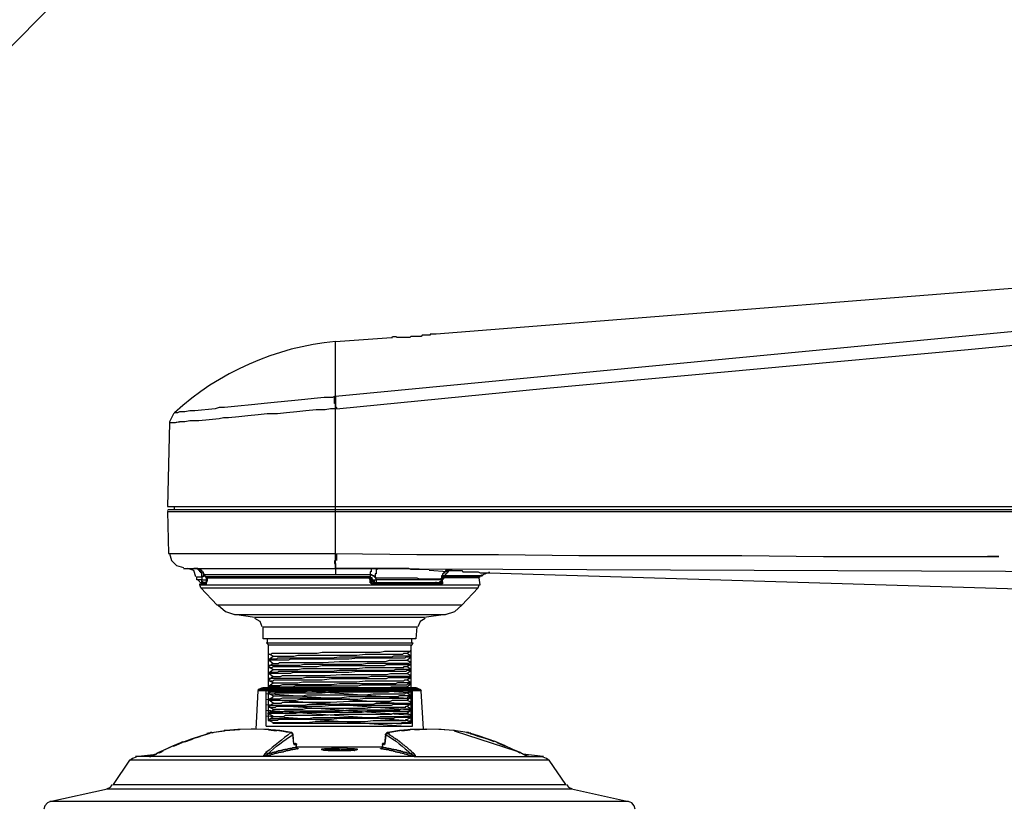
# Model space of a CAD drawing. Header units: inches. Extents: x 19734 to 55198, y -1945 to 10268.
# Tile 23 of 53: x 48805 to 48962, y -294 to -168. Entities that reach past the tile are written whole.
import ezdxf
from ezdxf import colors
from ezdxf.entities.mleader import LeaderData, LeaderLine
from ezdxf.math import Vec2, Vec3

# ---------------------------------------------------------------- set-up
doc = ezdxf.new("R2010")
doc.units = ezdxf.units.IN
doc.header["$MEASUREMENT"] = 0
doc.layers.add('G-ANNO-NOTE', color=7, linetype='Continuous', lineweight=35)
doc.layers.add('G-ANNO-SYMB', color=7, linetype='Continuous', lineweight=30)
doc.styles.add('Arial', font='arial.ttf', dxfattribs={"height": 0.125})

msp = doc.modelspace()

# ---------------------------------------------------------------- linework, layer by layer
at = {"layer": 'G-ANNO-NOTE'}
msp.add_line((50533.10835, 1584.73732), (47858.89296, -1132.85245), dxfattribs=at)
at = {"layer": 'G-ANNO-SYMB'}
for p, q in [((48844.5637, -275.37838), (48867.93188, -277.0764)), ((48867.93188, -274.48909), (48844.62832, -274.48909)), ((48844.62832, -280.5727), (48844.62832, -274.48909)), ((48844.62832, -274.48909), (48867.93188, -276.18241)), ((48856.93133, -274.48909), (48867.93188, -275.28843)), ((48867.93188, -280.5727), (48867.93188, -274.48909)), ((48869.17677, -274.73242), (48869.33899, -274.97576)), ((48844.62832, -276.27706), (48867.93188, -277.97038)), ((48844.62832, -277.17104), (48867.93188, -278.86436)), ((48844.62832, -278.06502), (48867.93188, -279.75835)), ((48844.62832, -278.95901), (48866.83602, -280.5727)), ((48844.62832, -280.5727), (48867.93188, -280.5727)), ((48847.95679, -280.5727), (48864.60341, -280.5727))]:
    msp.add_line(p, q, dxfattribs=at)
for points in [[(48988.20732, -208.95131), (48871.73177, -218.19798), (48870.75843, -218.19798), (48870.75843, -218.3602), (48869.46065, -218.3602), (48869.29843, -218.52242), (48867.67621, -218.52242), (48867.51399, -218.68465), (48865.4051, -218.68465)], [(48989.82954, -215.27798), (48855.67177, -228.09354), (48855.67177, -219.33354), (48864.59399, -218.68465), (48864.75621, -218.68465), (48864.59399, -218.68465)], [(48855.67177, -228.09354), (48855.67177, -229.71576), (48855.83399, -229.87798), (48855.83399, -230.0402), (48889.25177, -226.79576), (48922.83177, -223.71354), (48956.41177, -220.63131), (48989.99177, -217.38687), (48989.5051, -231.01354), (48989.18065, -244.6402)], [(48864.75621, -218.52242), (48865.4051, -218.52242)], [(48828.9051, -246.42465), (48829.06732, -253.07576), (48855.50954, -253.07576), (48855.67177, -253.07576), (48855.67177, -246.42465), (48855.67177, -246.1002), (48855.67177, -230.0402), (48855.67177, -229.22909), (48855.50954, -229.22909), (48855.50954, -228.09354), (48855.1851, -228.25576), (48853.88732, -228.25576), (48852.2651, -228.41798), (48850.8051, -228.5802), (48849.18288, -228.74242), (48847.56065, -228.90465), (48845.93843, -229.06687), (48844.31621, -229.22909), (48842.85621, -229.39131), (48839.61177, -229.71576), (48837.98954, -229.87798), (48837.17843, -229.87798), (48836.52954, -230.0402), (48833.2851, -230.36465), (48832.47399, -230.36465), (48831.66288, -230.52687), (48830.85177, -230.52687), (48830.52732, -230.68909), (48830.04065, -230.68909), (48829.87843, -230.85131), (48829.71621, -231.17576), (48829.55399, -231.5002), (48829.39177, -231.82465), (48829.22954, -232.14909), (48829.22954, -232.31131), (48830.85177, -232.14909), (48830.20288, -232.31131), (48829.22954, -232.31131), (48828.9051, -245.61354), (49021.13843, -245.61354)], [(48855.67177, -228.25576), (48855.50954, -228.25576)], [(48855.67177, -230.0402), (48854.86065, -230.0402), (48854.04954, -230.20242), (48852.58954, -230.20242), (48850.96732, -230.36465), (48849.50732, -230.52687), (48847.8851, -230.68909), (48846.4251, -230.85131), (48844.80288, -230.85131), (48843.34288, -231.01354), (48841.72065, -231.17576), (48840.26065, -231.33798), (48838.63843, -231.5002), (48837.82732, -231.5002), (48837.17843, -231.66242), (48835.55621, -231.82465), (48833.93399, -231.98687), (48832.47399, -231.98687), (48831.66288, -232.14909), (48830.85177, -232.14909)], [(48828.9051, -246.26242), (48829.06732, -246.1002), (49021.46288, -246.1002), (49021.46288, -245.93798)], [(48830.04065, -246.1002), (48830.04065, -245.61354)], [(48828.9051, -246.42465), (49021.30065, -246.42465)], [(48829.22954, -253.07576), (48829.55399, -254.21131), (48830.3651, -255.02242), (48831.50065, -255.34687)], [(48855.50954, -254.21131), (48855.50954, -254.69798), (48855.67177, -254.69798), (48855.67177, -255.50909), (48855.67177, -254.21131), (48855.67177, -253.88687), (48855.67177, -253.07576), (48868.64954, -253.23798), (48881.62732, -253.23798), (48894.44288, -253.4002), (48920.39843, -253.4002), (48933.37621, -253.56242), (48959.33177, -253.56242), (48961.27843, -253.56242), (48959.49399, -253.56242)], [(48855.83399, -253.23798), (48855.83399, -253.88687), (48855.83399, -254.21131)], [(48831.50065, -255.50909), (48855.67177, -255.50909), (48855.67177, -255.34687)], [(48833.44732, -256.80687), (48833.12288, -255.83354), (48832.14954, -255.50909)], [(48862.4851, -255.50909), (48862.32288, -255.50909), (48862.32288, -255.67131), (48862.16065, -255.67131), (48862.16065, -256.3202), (48861.99843, -256.3202), (48861.99843, -256.96909), (48861.99843, -256.80687), (48861.83621, -256.80687), (48861.83621, -256.64465), (48861.51177, -256.64465), (48861.51177, -256.48242), (48861.18732, -256.48242), (48855.67177, -256.48242), (48834.7451, -256.48242), (48834.58288, -256.48242), (48834.58288, -256.80687), (48834.42065, -256.80687), (48834.42065, -256.15798), (48834.25843, -256.15798), (48834.25843, -255.99576), (48834.09621, -255.99576), (48834.09621, -255.83354), (48833.93399, -255.83354), (48833.93399, -255.67131), (48833.77177, -255.67131), (48833.77177, -255.50909), (48833.12288, -255.50909)], [(48833.44732, -255.50909), (48833.93399, -255.50909), (48834.09621, -255.67131), (48834.25843, -255.67131), (48834.25843, -255.83354), (48834.42065, -255.83354), (48834.42065, -255.99576), (48834.58288, -255.99576), (48834.58288, -256.3202), (48834.7451, -256.3202), (48834.7451, -256.48242), (48834.7451, -256.64465), (48834.90732, -256.64465), (48834.90732, -256.80687), (48835.23177, -256.80687), (48835.06954, -256.80687), (48835.06954, -257.29354), (48835.23177, -257.29354), (48835.23177, -257.13131), (48835.23177, -256.96909), (48860.86288, -256.96909), (48861.0251, -256.96909), (48861.0251, -257.13131), (48861.18732, -257.13131), (48861.18732, -257.29354), (48861.34954, -257.29354), (48861.18732, -257.13131), (48861.18732, -256.96909), (48861.0251, -256.96909), (48860.86288, -256.96909), (48860.86288, -256.80687), (48860.86288, -256.96909)], [(48861.51177, -255.50909), (48855.67177, -255.50909), (48989.01843, -255.99576), (48989.5051, -255.99576), (48989.5051, -256.15798), (48989.99177, -256.15798), (48989.99177, -256.3202), (48990.31621, -256.3202), (48990.31621, -256.48242), (48990.47843, -256.48242), (48990.47843, -256.64465), (48990.64065, -256.64465), (48990.64065, -256.80687), (48990.80288, -256.80687), (48990.80288, -256.96909), (48990.9651, -256.96909), (48990.9651, -257.29354), (48991.12732, -257.29354), (48991.12732, -257.7802), (48991.28954, -257.7802), (48991.28954, -258.26687), (48991.28954, -258.10465)], [(48855.67177, -255.50909), (48855.67177, -256.48242)], [(48870.59621, -255.67131), (48867.67621, -255.67131), (48867.35177, -255.50909), (48862.4851, -255.50909), (48862.32288, -255.50909), (48861.51177, -255.50909), (48861.34954, -255.50909), (48861.34954, -255.99576), (48861.18732, -255.99576), (48861.18732, -256.48242), (48861.18732, -256.80687), (48861.0251, -256.80687), (48861.0251, -256.96909), (48861.18732, -256.96909), (48861.18732, -257.13131), (48861.18732, -256.96909)], [(48834.25843, -258.10465), (48834.25843, -257.94242), (48835.06954, -257.94242), (48834.90732, -257.94242), (48834.90732, -258.10465), (48834.09621, -258.10465), (48878.70732, -258.10465), (48878.5451, -256.96909), (48873.02954, -256.96909), (48872.86732, -256.96909), (48872.86732, -256.80687), (48873.02954, -256.80687), (48873.02954, -256.64465), (48873.19177, -256.64465), (48873.19177, -256.3202), (48873.35399, -256.3202), (48873.35399, -256.15798), (48873.51621, -256.15798), (48873.51621, -255.99576), (48873.67843, -255.99576), (48873.67843, -255.83354), (48874.1651, -255.83354), (48875.78732, -255.83354), (48875.94954, -255.99576), (48878.38288, -255.99576), (48878.70732, -256.15798), (48880.16732, -256.15798)], [(48834.42065, -256.80687), (48834.42065, -256.64465)], [(48834.7451, -256.48242), (48834.7451, -256.3202)], [(48874.1651, -255.67131), (48874.1651, -255.83354), (48873.51621, -255.83354), (48873.19177, -255.83354), (48873.19177, -255.99576), (48873.02954, -255.99576), (48873.02954, -256.15798), (48872.86732, -256.15798), (48872.86732, -256.3202), (48872.7051, -256.3202), (48872.7051, -256.64465), (48872.54288, -256.64465), (48872.54288, -256.96909), (48872.54288, -257.29354), (48862.16065, -257.29354), (48862.16065, -257.45576), (48862.16065, -257.7802), (48861.99843, -257.7802), (48861.67399, -257.7802), (48861.67399, -257.45576), (48861.51177, -257.45576), (48861.51177, -257.29354), (48861.51177, -257.13131), (48861.34954, -257.13131), (48861.34954, -256.96909), (48861.18732, -256.96909), (48861.0251, -256.80687), (48835.23177, -256.80687)], [(48861.34954, -256.96909), (48861.34954, -257.13131), (48861.51177, -257.13131), (48861.51177, -257.29354), (48861.51177, -257.61798), (48861.51177, -257.29354), (48861.51177, -256.96909), (48861.18732, -256.96909), (48861.18732, -256.80687)], [(48861.34954, -257.13131), (48861.34954, -257.29354), (48861.51177, -257.29354), (48861.51177, -257.13131), (48861.51177, -257.29354), (48862.16065, -257.29354), (48862.16065, -256.96909), (48861.99843, -256.96909), (48868.64954, -256.96909), (48868.97399, -257.13131), (48872.54288, -257.13131), (48872.38065, -257.13131)], [(48872.21843, -257.94242), (48872.38065, -257.94242), (48872.38065, -258.10465), (48861.83621, -258.10465), (48861.83621, -257.94242), (48861.67399, -257.94242), (48861.67399, -257.7802), (48861.83621, -257.7802), (48861.83621, -257.94242), (48872.21843, -257.94242), (48872.54288, -257.94242), (48872.54288, -257.61798), (48872.7051, -257.61798), (48872.7051, -257.29354), (48872.7051, -256.96909), (48872.86732, -256.96909), (48872.86732, -256.80687), (48878.70732, -256.80687)], [(48873.51621, -255.99576), (48870.59621, -255.83354)], [(48879.03177, -256.64465), (48879.03177, -256.48242), (48878.70732, -256.64465), (48877.89621, -256.64465), (48873.19177, -256.64465), (48872.86732, -256.64465), (48872.86732, -256.80687), (48872.7051, -256.80687), (48872.7051, -257.13131), (48872.54288, -257.13131)], [(48873.02954, -256.96909), (48872.86732, -256.96909), (48872.86732, -257.13131), (48872.7051, -257.29354)], [(48878.22065, -256.64465), (48879.03177, -256.64465), (48879.19399, -256.48242), (48879.35621, -256.3202), (48879.51843, -256.3202), (48879.84288, -256.15798), (48880.16732, -256.15798), (48987.23399, -259.40242)], [(48878.38288, -256.96909), (48878.38288, -256.80687)], [(48833.77177, -257.29354), (48834.09621, -257.61798)], [(48835.06954, -257.45576), (48835.06954, -257.61798), (48835.23177, -257.61798), (48835.23177, -257.29354), (48835.23177, -257.45576), (48835.06954, -257.61798), (48835.06954, -257.94242), (48835.06954, -257.7802), (48834.09621, -257.7802)], [(48834.25843, -258.59131), (48878.38288, -258.59131), (48875.78732, -261.34909), (48836.85399, -261.34909), (48834.25843, -258.59131), (48834.09621, -258.10465), (48834.09621, -257.94242)], [(48834.90732, -257.7802), (48834.58288, -257.7802), (48834.58288, -257.61798), (48834.42065, -257.61798), (48834.42065, -257.29354), (48835.06954, -257.29354), (48835.06954, -257.7802), (48834.90732, -257.7802), (48834.90732, -257.61798)], [(48835.06954, -257.61798), (48835.06954, -258.10465), (48834.90732, -258.10465)], [(48861.34954, -257.45576), (48861.34954, -257.61798), (48861.18732, -257.61798), (48861.18732, -257.29354)], [(48861.83621, -258.10465), (48861.51177, -258.10465), (48861.51177, -257.94242), (48861.34954, -257.94242), (48861.34954, -257.7802), (48861.18732, -257.7802), (48861.18732, -257.61798)], [(48861.34954, -257.29354), (48861.34954, -257.61798), (48861.34954, -257.7802), (48861.51177, -257.7802), (48861.51177, -257.94242), (48861.67399, -257.94242), (48861.51177, -257.94242), (48861.51177, -257.7802), (48871.73177, -257.7802), (48871.73177, -257.94242), (48871.89399, -257.94242), (48871.89399, -257.7802), (48872.05621, -257.7802)], [(48861.34954, -257.7802), (48861.51177, -257.7802)], [(48861.67399, -257.45576), (48861.83621, -257.45576), (48861.83621, -257.61798)], [(48861.67399, -257.61798), (48861.67399, -257.7802), (48861.83621, -257.7802)], [(48872.21843, -257.61798), (48872.54288, -257.45576), (48872.54288, -257.29354), (48872.54288, -257.61798), (48872.38065, -257.61798), (48872.38065, -257.7802), (48872.21843, -257.7802), (48861.99843, -257.7802)], [(48871.73177, -257.7802), (48871.73177, -257.61798)], [(48872.7051, -257.61798), (48872.7051, -257.94242), (48872.54288, -257.94242), (48872.54288, -258.10465), (48872.38065, -258.10465)], [(48872.54288, -257.45576), (48872.54288, -257.29354), (48872.7051, -257.29354), (48872.7051, -257.13131)], [(48878.38288, -258.59131), (48878.5451, -258.10465)], [(48837.01621, -261.34909), (48838.15177, -262.32242), (48839.61177, -262.80909)], [(48873.19177, -262.80909), (48874.65177, -262.32242), (48875.78732, -261.34909)], [(48843.99177, -264.75576), (48843.66732, -263.94465), (48842.85621, -263.45798)], [(48869.94732, -263.45798), (48869.13621, -263.94465), (48868.81177, -264.75576)], [(48844.64065, -267.35131), (48868.00065, -267.35131), (48867.83843, -267.67576)], [(48844.80288, -266.70242), (48844.80288, -267.35131), (48844.9651, -267.67576)], [(48867.67621, -267.83798), (48867.83843, -267.67576), (48844.9651, -267.67576), (48844.9651, -267.83798)], [(48844.9651, -267.83798), (48844.9651, -279.6802)], [(48867.67621, -267.83798), (48867.67621, -280.16687)], [(48867.83843, -267.35131), (48867.83843, -266.70242)], [(48844.9651, -269.94687), (48845.12732, -269.94687), (48845.77621, -269.4602), (48845.12732, -269.13576), (48844.9651, -269.13576), (48845.45177, -269.13576), (48845.61399, -268.97354), (48852.75177, -268.97354), (48853.56288, -268.81131), (48856.32065, -268.81131), (48862.80954, -268.81131), (48863.45843, -268.64909), (48867.67621, -268.64909)], [(48867.67621, -269.62242), (48866.8651, -269.62242), (48866.70288, -269.78465), (48859.24065, -269.78465), (48857.78065, -269.94687), (48856.32065, -269.94687), (48848.53399, -269.94687), (48848.20954, -270.10909), (48844.9651, -270.10909), (48845.12732, -270.10909), (48845.77621, -270.59576), (48845.12732, -271.08242), (48844.9651, -271.08242)], [(48867.67621, -270.27131), (48867.67621, -270.43354), (48867.02732, -270.10909), (48867.67621, -269.62242), (48867.67621, -269.4602), (48864.91843, -269.4602), (48864.59399, -269.62242), (48856.32065, -269.62242), (48855.02288, -269.78465), (48846.4251, -269.78465), (48846.26288, -269.94687), (48845.12732, -269.94687)], [(48845.77621, -269.4602), (48849.02065, -269.4602), (48849.66954, -269.29798), (48859.07843, -269.29798), (48860.37621, -269.13576), (48866.37843, -269.13576), (48866.54065, -268.97354), (48867.02732, -268.97354)], [(48867.67621, -269.29798), (48867.67621, -269.4602), (48867.02732, -268.97354), (48867.67621, -268.64909), (48867.67621, -268.48687)], [(48844.9651, -272.05576), (48845.12732, -272.05576), (48845.77621, -271.56909), (48845.12732, -271.24465), (48844.9651, -271.24465), (48845.61399, -271.24465), (48845.77621, -271.08242), (48852.75177, -271.08242), (48853.56288, -270.9202), (48856.32065, -270.9202), (48863.45843, -270.9202), (48863.78288, -270.75798), (48867.67621, -270.75798)], [(48867.67621, -270.43354), (48867.51399, -270.43354), (48867.35177, -270.59576), (48860.70065, -270.59576), (48859.88954, -270.75798), (48856.32065, -270.75798), (48850.64288, -270.75798), (48849.99399, -270.9202), (48845.12732, -270.9202), (48845.12732, -271.08242)], [(48845.77621, -270.59576), (48846.58732, -270.59576), (48846.74954, -270.43354), (48853.7251, -270.43354), (48856.32065, -270.27131), (48863.62065, -270.27131), (48864.26954, -270.10909), (48867.02732, -270.10909)], [(48845.77621, -271.56909), (48849.66954, -271.56909), (48850.48065, -271.40687), (48859.07843, -271.40687), (48860.37621, -271.24465), (48866.54065, -271.24465), (48866.54065, -271.08242), (48867.02732, -271.08242)], [(48867.67621, -271.40687), (48867.67621, -271.56909), (48867.02732, -271.08242), (48867.67621, -270.75798), (48867.67621, -270.59576)], [(48867.67621, -271.73131), (48867.02732, -271.73131), (48866.8651, -271.89354), (48859.24065, -271.89354), (48857.78065, -272.05576), (48856.32065, -272.05576), (48848.85843, -272.05576), (48848.53399, -272.21798), (48845.45177, -272.21798), (48844.9651, -272.21798), (48845.12732, -272.21798), (48845.77621, -272.70465), (48845.12732, -273.19131), (48844.9651, -273.19131)], [(48867.67621, -272.3802), (48867.67621, -272.54242), (48867.02732, -272.21798), (48867.67621, -271.73131), (48867.67621, -271.56909), (48865.24288, -271.56909), (48864.91843, -271.73131), (48856.32065, -271.73131), (48855.02288, -271.89354), (48846.58732, -271.89354), (48846.4251, -272.05576), (48845.12732, -272.05576)], [(48867.67621, -272.54242), (48867.51399, -272.54242), (48867.51399, -272.70465), (48861.34954, -272.70465), (48860.70065, -272.86687), (48856.32065, -272.86687), (48850.96732, -272.86687), (48850.31843, -273.02909), (48845.45177, -273.02909), (48845.12732, -273.02909), (48845.12732, -273.19131)], [(48845.77621, -272.70465), (48846.26288, -272.70465), (48846.91177, -272.70465), (48847.23621, -272.54242), (48854.04954, -272.54242), (48856.6451, -272.3802), (48863.78288, -272.3802), (48864.43177, -272.21798), (48867.02732, -272.21798)], [(48867.67621, -273.51576), (48867.67621, -273.67798), (48867.02732, -273.19131), (48867.67621, -272.86687), (48867.67621, -272.70465)], [(48844.9651, -274.16465), (48845.12732, -274.16465), (48845.77621, -273.67798), (48845.12732, -273.35354), (48844.9651, -273.35354), (48845.77621, -273.35354), (48845.93843, -273.19131), (48853.56288, -273.19131), (48855.02288, -273.02909), (48856.32065, -273.02909), (48863.78288, -273.02909), (48864.10732, -272.86687), (48867.67621, -272.86687)], [(48844.9651, -275.3002), (48845.12732, -275.3002), (48845.77621, -274.81354), (48845.12732, -274.32687), (48844.9651, -274.32687), (48848.85843, -274.32687), (48849.3451, -274.16465), (48856.32065, -274.16465), (48859.24065, -274.16465), (48859.88954, -274.00242), (48867.02732, -274.00242), (48867.18954, -273.8402), (48867.67621, -273.8402)], [(48867.67621, -274.48909), (48867.67621, -274.65131), (48867.02732, -274.32687), (48867.67621, -273.8402), (48867.67621, -273.67798), (48865.56732, -273.67798), (48865.24288, -273.8402), (48856.32065, -273.8402), (48855.02288, -274.00242), (48847.23621, -274.00242), (48846.74954, -274.16465), (48845.12732, -274.16465)], [(48845.77621, -273.67798), (48849.66954, -273.67798), (48850.48065, -273.51576), (48859.07843, -273.51576), (48860.37621, -273.35354), (48866.54065, -273.35354), (48866.70288, -273.19131), (48867.02732, -273.19131)], [(48845.77621, -274.81354), (48846.74954, -274.81354), (48847.07399, -274.65131), (48853.7251, -274.65131), (48856.32065, -274.48909), (48864.26954, -274.48909), (48864.59399, -274.32687), (48867.02732, -274.32687)], [(48869.66343, -281.05909), (48869.33899, -274.97576), (48843.30232, -274.97576), (48842.97788, -281.05909)], [(48843.38343, -274.73242), (48843.30232, -274.97576)], [(48868.52788, -274.48909), (48844.11343, -274.48909)], [(48844.9651, -276.27354), (48845.12732, -276.27354), (48845.77621, -275.94909), (48845.77621, -275.78687), (48845.12732, -275.46242), (48844.9651, -275.46242), (48845.93843, -275.46242), (48846.10065, -275.3002), (48853.56288, -275.3002), (48855.02288, -275.13798), (48856.32065, -275.13798), (48864.10732, -275.13798), (48864.59399, -274.97576), (48867.67621, -274.97576)], [(48845.12732, -275.3002), (48845.12732, -275.13798), (48850.64288, -275.13798), (48851.45399, -274.97576), (48856.32065, -274.97576), (48861.34954, -274.97576), (48861.99843, -274.81354), (48867.51399, -274.81354), (48867.67621, -274.65131)], [(48867.67621, -276.59798), (48867.67621, -276.7602), (48867.02732, -276.43576), (48867.67621, -275.94909), (48867.67621, -275.78687), (48865.89177, -275.78687), (48865.56732, -275.94909), (48857.78065, -275.94909), (48856.32065, -276.11131), (48847.23621, -276.11131), (48846.74954, -276.27354), (48845.12732, -276.27354)], [(48845.77621, -275.94909), (48845.77621, -275.78687), (48850.48065, -275.78687), (48851.12954, -275.62465), (48860.37621, -275.62465), (48861.67399, -275.46242), (48866.70288, -275.46242), (48866.8651, -275.3002), (48867.02732, -275.3002)], [(48867.67621, -275.62465), (48867.67621, -275.78687), (48867.02732, -275.3002), (48867.67621, -274.97576), (48867.67621, -274.81354)], [(48844.9651, -277.40909), (48845.12732, -277.40909), (48845.77621, -276.92242), (48845.12732, -276.43576), (48844.9651, -276.43576), (48849.3451, -276.43576), (48849.99399, -276.27354), (48856.32065, -276.27354)], [(48844.9651, -278.38242), (48845.12732, -278.38242), (48845.77621, -278.05798), (48845.77621, -277.89576), (48845.12732, -277.57131), (48844.9651, -277.57131), (48846.10065, -277.57131), (48846.26288, -277.40909), (48853.56288, -277.40909), (48855.02288, -277.24687), (48856.32065, -277.24687), (48864.59399, -277.24687), (48864.91843, -277.08465), (48867.67621, -277.08465)], [(48845.12732, -277.40909), (48845.12732, -277.24687), (48850.64288, -277.24687), (48851.45399, -277.08465), (48856.32065, -277.08465)], [(48845.77621, -276.92242), (48847.07399, -276.92242), (48847.23621, -276.7602), (48854.86065, -276.7602), (48857.94288, -276.59798), (48864.43177, -276.59798), (48864.75621, -276.43576), (48867.02732, -276.43576)], [(48845.77621, -278.05798), (48845.77621, -277.89576), (48850.48065, -277.89576), (48851.12954, -277.73354), (48860.37621, -277.73354), (48861.67399, -277.57131), (48866.8651, -277.57131), (48866.8651, -277.40909), (48867.02732, -277.40909)], [(48857.45621, -276.27354), (48857.94288, -276.27354), (48856.32065, -276.27354), (48857.13177, -276.27354)], [(48857.45621, -277.08465), (48857.94288, -277.08465), (48856.32065, -277.08465), (48857.13177, -277.08465)], [(48857.94288, -276.27354), (48859.24065, -276.27354), (48860.37621, -276.11131), (48867.18954, -276.11131), (48867.18954, -275.94909), (48867.67621, -275.94909)], [(48857.94288, -277.08465), (48861.67399, -277.08465), (48862.16065, -276.92242), (48867.67621, -276.92242), (48867.67621, -276.7602)], [(48867.67621, -277.73354), (48867.67621, -277.89576), (48867.02732, -277.40909), (48867.67621, -277.08465), (48867.67621, -276.92242)], [(48844.9651, -279.51798), (48845.12732, -279.51798), (48845.77621, -279.03131), (48845.12732, -278.70687), (48844.9651, -278.70687), (48844.9651, -278.54465), (48849.3451, -278.54465), (48849.99399, -278.38242), (48856.32065, -278.38242), (48859.88954, -278.38242), (48860.70065, -278.2202), (48867.35177, -278.2202), (48867.51399, -278.05798), (48867.67621, -278.05798)], [(48867.67621, -278.70687), (48867.67621, -278.86909), (48867.02732, -278.54465), (48867.67621, -278.05798), (48867.67621, -277.89576), (48866.05399, -277.89576), (48865.89177, -278.05798), (48857.78065, -278.05798), (48856.32065, -278.2202), (48847.56065, -278.2202), (48847.23621, -278.38242), (48845.12732, -278.38242)], [(48845.12732, -279.51798), (48845.28954, -279.51798), (48845.28954, -279.35576), (48851.45399, -279.35576), (48852.10288, -279.19354), (48856.32065, -279.19354), (48861.99843, -279.19354), (48862.80954, -279.03131), (48867.67621, -279.03131), (48867.67621, -278.86909)], [(48845.77621, -279.03131), (48847.39843, -279.03131), (48847.72288, -278.86909), (48853.7251, -278.86909), (48856.32065, -278.70687), (48864.59399, -278.70687), (48864.91843, -278.54465), (48867.02732, -278.54465)], [(48867.67621, -279.84242), (48867.67621, -280.00465), (48867.02732, -279.6802), (48867.02732, -279.51798), (48867.67621, -279.19354), (48867.67621, -279.03131)], [(48867.67621, -279.19354), (48865.24288, -279.19354), (48864.91843, -279.35576), (48856.32065, -279.35576), (48855.02288, -279.51798), (48846.58732, -279.51798), (48846.4251, -279.6802), (48844.9651, -279.6802), (48845.12732, -279.6802), (48845.77621, -280.00465), (48845.77621, -280.16687), (48845.77621, -280.00465), (48851.12954, -280.00465), (48852.42732, -279.84242), (48860.37621, -279.84242), (48861.67399, -279.6802), (48866.8651, -279.6802), (48866.8651, -279.51798), (48867.02732, -279.51798)], [(48867.67621, -280.16687), (48845.77621, -280.16687), (48845.77621, -280.00465)], [(48865.4051, -280.16687), (48866.21621, -280.16687), (48866.21621, -280.00465), (48867.67621, -280.00465)], [(48831.37899, -283.16798), (48832.75788, -282.6002), (48834.21788, -282.11354), (48835.43454, -281.78909), (48835.43454, -281.8702), (48835.43454, -281.78909), (48835.43454, -281.70798), (48835.67788, -281.70798), (48835.75899, -281.62687), (48835.92121, -281.62687), (48835.92121, -281.70798), (48835.92121, -281.62687), (48835.75899, -281.62687), (48835.75899, -281.70798), (48835.43454, -281.70798), (48835.43454, -281.78909), (48835.19121, -281.78909)], [(48834.3801, -282.11354), (48833.97454, -282.27576)], [(48835.27232, -281.8702), (48834.46121, -282.11354)], [(48836.00232, -281.62687), (48835.92121, -281.62687), (48838.11121, -281.30242), (48840.38232, -281.1402)], [(48838.0301, -281.38354), (48836.32677, -281.62687), (48836.00232, -281.70798)], [(48840.46343, -281.1402), (48840.13899, -281.1402), (48838.19232, -281.30242), (48837.94899, -281.30242)], [(48849.22343, -283.49242), (48849.14232, -283.49242), (48849.14232, -283.41131), (48848.9801, -283.41131), (48849.06121, -283.41131), (48848.89899, -281.8702), (48848.89899, -281.78909), (48848.81788, -281.70798), (48848.73677, -281.62687), (48848.65565, -281.62687), (48848.65565, -281.70798), (48848.65565, -281.62687), (48846.7901, -281.30242), (48844.68121, -281.1402), (48842.57232, -281.05909), (48840.30121, -281.1402)], [(48842.32899, -281.05909), (48840.54454, -281.1402)], [(48842.81565, -281.05909), (48842.24788, -281.05909)], [(48844.27565, -281.1402), (48842.73454, -281.05909)], [(48845.08677, -281.1402), (48844.35677, -281.1402)], [(48846.30343, -281.38354), (48845.00565, -281.22131)], [(48848.65565, -281.62687), (48848.57454, -281.62687), (48847.84454, -281.54576), (48847.35788, -281.46465), (48846.30343, -281.30242)], [(48848.89899, -281.8702), (48848.89899, -281.95131), (48848.9801, -283.41131), (48849.06121, -283.41131), (48849.06121, -283.49242), (48849.22343, -283.49242), (48849.22343, -283.57354)], [(48863.66121, -281.95131), (48863.66121, -281.8702), (48863.49899, -283.41131), (48863.49899, -283.49242)], [(48876.63899, -281.62687), (48874.5301, -281.30242), (48872.25899, -281.1402), (48870.06899, -281.05909), (48867.87899, -281.1402), (48865.85121, -281.30242), (48863.98565, -281.62687), (48863.90454, -281.62687), (48863.82343, -281.70798), (48863.74232, -281.70798), (48863.74232, -281.78909), (48863.66121, -281.8702), (48863.66121, -281.95131), (48863.74232, -281.95131), (48863.74232, -281.8702), (48863.82343, -281.8702), (48863.82343, -281.78909), (48863.98565, -281.78909)], [(48863.98565, -281.62687), (48864.06677, -281.62687), (48863.98565, -281.62687), (48863.98565, -281.70798), (48863.90454, -281.70798), (48863.98565, -281.70798), (48863.98565, -281.78909), (48864.06677, -281.78909), (48864.14788, -281.8702), (48864.22899, -281.8702), (48864.22899, -281.95131), (48864.3101, -281.95131), (48864.39121, -282.03242), (48864.47232, -282.03242), (48864.55343, -282.11354), (48864.63454, -282.19465), (48864.71565, -282.19465), (48864.79677, -282.27576), (48864.87788, -282.27576), (48864.87788, -282.35687), (48864.95899, -282.43798), (48865.0401, -282.43798), (48865.12121, -282.51909), (48865.20232, -282.51909), (48865.20232, -282.6002), (48865.28343, -282.6002), (48865.36454, -282.68131), (48865.44565, -282.68131), (48865.52677, -282.76242), (48865.52677, -282.84354), (48865.60788, -282.84354), (48865.68899, -282.92465), (48865.7701, -282.92465), (48865.85121, -283.00576), (48865.85121, -283.08687), (48865.93232, -283.08687), (48866.01343, -283.16798), (48866.09454, -283.16798), (48866.09454, -283.24909), (48866.17565, -283.24909), (48866.25677, -283.3302), (48866.33788, -283.41131), (48866.41899, -283.49242), (48866.5001, -283.57354), (48866.58121, -283.57354), (48866.66232, -283.65465), (48866.74343, -283.73576), (48866.82454, -283.81687), (48866.90565, -283.81687), (48866.90565, -283.89798), (48866.98677, -283.89798), (48867.06788, -283.97909), (48867.06788, -284.0602), (48867.14899, -284.0602), (48867.2301, -284.14131), (48867.31121, -284.22242), (48867.39232, -284.30354), (48867.47343, -284.38465), (48867.55454, -284.38465), (48867.55454, -284.46576), (48867.63565, -284.46576), (48867.71677, -284.54687), (48867.79788, -284.62798), (48867.87899, -284.70909), (48867.9601, -284.7902), (48868.04121, -284.7902), (48868.04121, -284.87131), (48868.12232, -284.87131), (48868.12232, -284.95242), (48868.20343, -284.95242), (48868.20343, -285.11465), (48868.28454, -285.11465), (48868.28454, -285.19576), (48868.36565, -285.19576), (48868.36565, -285.43909), (48886.45343, -285.43909), (48886.37232, -285.43909), (48886.29121, -285.35798), (48886.12899, -285.35798), (48886.04788, -285.27687), (48885.96677, -285.19576), (48885.80454, -285.19576), (48885.72343, -285.11465), (48885.56121, -285.03354), (48885.31788, -284.95242), (48885.07454, -284.7902), (48883.93899, -284.30354), (48882.5601, -283.65465)], [(48864.3101, -281.70798), (48864.06677, -281.70798)], [(48866.25677, -281.30242), (48865.28343, -281.46465), (48864.71565, -281.54576), (48864.3101, -281.62687)], [(48867.55454, -281.22131), (48866.25677, -281.38354)], [(48868.28454, -281.1402), (48867.55454, -281.1402)], [(48870.23121, -281.1402), (48869.82565, -281.1402), (48868.28454, -281.22131)], [(48872.09677, -281.1402), (48870.23121, -281.05909)], [(48872.50232, -281.1402), (48872.17788, -281.1402)], [(48874.61121, -281.30242), (48874.44899, -281.30242), (48872.42121, -281.1402)], [(48884.58788, -284.62798), (48874.61121, -281.38354)], [(48876.55788, -281.62687), (48876.7201, -281.62687), (48876.55788, -281.62687)], [(48877.04454, -281.70798), (48877.20677, -281.70798), (48877.20677, -281.78909), (48877.20677, -281.8702), (48877.20677, -281.78909), (48877.20677, -281.70798), (48876.96343, -281.70798), (48876.80121, -281.62687), (48876.63899, -281.62687), (48876.7201, -281.62687), (48876.80121, -281.62687), (48876.96343, -281.70798)], [(48882.64121, -283.65465), (48882.5601, -283.65465), (48881.18121, -283.08687), (48879.80232, -282.6002), (48878.42343, -282.11354), (48877.20677, -281.78909)], [(48878.50454, -282.27576), (48878.26121, -282.19465), (48877.36899, -281.8702), (48877.20677, -281.8702)], [(48831.37899, -283.08687), (48830.0001, -283.65465), (48828.62121, -284.30354), (48827.48565, -284.7902)], [(48829.83788, -283.73576), (48828.21565, -284.46576)], [(48831.21677, -283.24909), (48830.24343, -283.65465), (48829.83788, -283.81687)], [(48831.54121, -283.08687), (48831.21677, -283.16798)], [(48833.00121, -282.6002), (48832.67677, -282.76242), (48831.62232, -283.16798)], [(48834.05565, -282.27576), (48832.9201, -282.6002)], [(48849.06121, -283.3302), (48849.22343, -283.3302), (48849.22343, -283.41131), (48849.30454, -283.41131), (48849.14232, -283.41131), (48849.14232, -283.49242)], [(48849.14232, -283.41131), (48849.06121, -283.41131), (48849.06121, -283.49242)], [(48849.38565, -283.41131), (48849.30454, -283.41131), (48849.38565, -283.41131), (48849.38565, -283.3302), (48849.30454, -283.3302)], [(48849.38565, -283.49242), (48849.30454, -283.49242)], [(48849.46677, -283.41131), (48849.38565, -283.41131), (48849.38565, -283.97909), (48849.46677, -283.97909), (48849.46677, -284.14131), (48849.54788, -284.14131), (48849.54788, -284.22242), (48849.62899, -284.22242)], [(48849.62899, -284.14131), (48849.54788, -284.14131), (48849.54788, -284.0602), (48849.46677, -283.97909), (48849.46677, -283.41131), (48849.46677, -283.49242)], [(48863.17454, -283.41131), (48863.09343, -283.97909), (48863.09343, -284.0602), (48863.01232, -284.14131), (48863.09343, -284.14131), (48863.09343, -284.22242)], [(48863.49899, -283.3302), (48863.41788, -283.3302), (48863.33677, -283.3302), (48863.17454, -283.3302), (48863.17454, -283.41131), (48863.17454, -283.49242), (48863.17454, -283.41131), (48863.25565, -283.41131), (48863.33677, -283.41131), (48863.25565, -283.41131), (48863.25565, -283.3302), (48863.41788, -283.3302), (48863.41788, -283.41131), (48863.49899, -283.41131), (48863.49899, -283.49242), (48863.49899, -283.41131), (48863.49899, -283.49242), (48863.33677, -283.49242)], [(48863.49899, -283.41131), (48863.41788, -283.41131), (48863.41788, -283.49242), (48863.25565, -283.49242)], [(48863.66121, -283.41131), (48863.5801, -283.41131), (48863.49899, -283.41131), (48863.5801, -283.41131)], [(48879.72121, -282.6002), (48878.58565, -282.27576)], [(48879.96454, -282.68131), (48879.6401, -282.6002)], [(48880.93788, -283.08687), (48879.88343, -282.68131)], [(48881.34343, -283.16798), (48880.93788, -283.00576)], [(48882.80343, -283.81687), (48882.39788, -283.65465), (48881.42454, -283.24909)], [(48867.9601, -284.7902), (48867.9601, -284.87131), (48867.79788, -284.87131), (48867.79788, -285.03354), (48867.71677, -285.03354), (48867.79788, -285.03354), (48867.87899, -285.11465), (48867.9601, -285.11465), (48867.9601, -285.19576), (48868.12232, -285.19576), (48868.12232, -285.27687), (48868.20343, -285.27687), (48868.20343, -285.35798), (48868.28454, -285.35798), (48868.28454, -285.43909), (48868.20343, -285.43909), (48868.36565, -285.43909), (48844.27565, -285.43909), (48823.83565, -285.43909), (48827.16121, -285.03354)], [(48827.24232, -284.95242), (48827.56677, -284.7902), (48827.48565, -284.7902), (48827.16121, -284.95242), (48826.99899, -285.11465), (48826.83676, -285.11465), (48826.75565, -285.19576), (48826.67454, -285.19576), (48826.59343, -285.27687), (48826.51232, -285.27687), (48826.43121, -285.35798), (48826.26899, -285.35798), (48826.26899, -285.43909), (48826.18788, -285.43909), (48826.18788, -285.5202), (48826.18788, -285.43909)], [(48826.18788, -285.5202), (48826.18788, -285.43909), (48826.26899, -285.43909), (48826.26899, -285.35798), (48826.43121, -285.35798), (48826.51232, -285.27687), (48826.67454, -285.27687), (48826.67454, -285.19576), (48826.83676, -285.19576), (48826.83676, -285.11465), (48826.99899, -285.11465), (48826.99899, -285.03354), (48827.16121, -285.03354), (48827.16121, -284.95242)], [(48828.21565, -284.54687), (48827.97232, -284.70909), (48827.56677, -284.87131)], [(48849.46677, -283.97909), (48849.30454, -283.97909), (48849.22343, -284.0602), (48848.81788, -284.0602), (48848.73677, -284.14131), (48848.41232, -284.14131), (48848.33121, -284.22242), (48848.08788, -284.22242), (48848.00677, -284.30354), (48847.60121, -284.30354), (48847.5201, -284.38465), (48847.27677, -284.38465), (48847.19565, -284.46576), (48846.95232, -284.46576), (48846.87121, -284.54687), (48846.54677, -284.54687), (48846.46565, -284.62798), (48846.30343, -284.62798), (48846.22232, -284.70909), (48845.89788, -284.70909), (48845.81677, -284.7902), (48845.65454, -284.7902), (48845.57343, -284.87131), (48845.3301, -284.87131), (48845.24899, -284.95242), (48845.00565, -284.95242), (48844.84343, -285.03354), (48844.76232, -285.03354), (48844.76232, -285.11465), (48844.68121, -285.11465), (48844.68121, -285.19576), (48844.51899, -285.19576), (48844.51899, -285.27687), (48844.43788, -285.27687), (48844.43788, -285.35798), (48844.35677, -285.35798), (48844.35677, -285.43909)], [(48849.46677, -283.89798), (48863.09343, -283.89798)], [(48858.95677, -284.38465), (48859.03788, -284.38465), (48858.87565, -284.38465), (48858.79454, -284.46576), (48858.06454, -284.46576), (48857.98343, -284.54687), (48856.44232, -284.54687), (48854.65788, -284.54687), (48854.49565, -284.46576), (48853.84677, -284.46576), (48853.76565, -284.38465), (48853.60343, -284.38465)], [(48853.92788, -284.46576), (48853.92788, -284.54687)], [(48856.2801, -284.30354), (48856.03677, -284.30354), (48854.90121, -284.30354), (48854.8201, -284.38465), (48854.00899, -284.38465), (48854.00899, -284.46576)], [(48856.44232, -284.38465), (48856.2801, -284.38465)], [(48856.52343, -284.30354), (48857.7401, -284.30354), (48857.7401, -284.38465), (48858.55121, -284.38465), (48858.63232, -284.46576), (48858.71343, -284.46576)], [(48868.20343, -285.43909), (48868.12232, -285.43909), (48868.04121, -285.35798), (48867.79788, -285.35798), (48867.71677, -285.27687), (48867.55454, -285.27687), (48867.47343, -285.19576), (48867.2301, -285.19576), (48867.14899, -285.11465), (48866.90565, -285.11465), (48866.82454, -285.03354), (48866.66232, -285.03354), (48866.58121, -284.95242), (48866.33788, -284.95242), (48866.25677, -284.87131), (48866.01343, -284.87131), (48865.93232, -284.7902), (48865.60788, -284.7902), (48865.52677, -284.70909), (48865.28343, -284.70909), (48865.20232, -284.62798), (48864.95899, -284.62798), (48864.87788, -284.54687), (48864.55343, -284.54687), (48864.47232, -284.46576), (48864.22899, -284.46576), (48864.14788, -284.38465), (48863.82343, -284.38465), (48863.74232, -284.30354), (48863.33677, -284.30354), (48863.25565, -284.22242), (48863.01232, -284.22242), (48862.8501, -284.22242), (48862.8501, -284.14131), (48863.09343, -284.14131)], [(48863.01232, -284.14131), (48863.01232, -284.22242), (48863.09343, -284.22242), (48863.09343, -284.14131), (48863.17454, -284.14131), (48863.17454, -283.97909), (48863.09343, -283.97909)], [(48885.07454, -284.7902), (48885.07454, -284.87131), (48884.58788, -284.62798)], [(48885.15565, -284.7902), (48885.31788, -284.87131), (48885.4801, -284.95242)], [(48886.45343, -285.43909), (48886.45343, -285.5202), (48886.45343, -285.43909), (48888.80565, -285.43909), (48888.72454, -285.43909), (48885.4801, -285.03354), (48885.56121, -285.03354), (48885.64232, -285.11465), (48885.80454, -285.11465), (48885.80454, -285.19576), (48885.96677, -285.19576), (48885.96677, -285.27687), (48886.12899, -285.27687), (48886.12899, -285.35798), (48886.29121, -285.35798), (48886.29121, -285.43909), (48886.37232, -285.43909)], [(48823.91676, -285.5202), (48823.34899, -285.76354), (48822.94343, -286.08798)], [(48889.69788, -286.08798), (48889.29232, -285.76354), (48888.72454, -285.5202)], [(48819.29343, -290.54909), (48819.86121, -290.30576), (48820.18565, -289.9002)], [(48892.45565, -289.9002), (48892.7801, -290.30576), (48893.34788, -290.54909)], [(48810.2901, -292.57687), (48809.80343, -292.8202), (48809.39788, -293.30687), (48809.23565, -293.79354)], [(48903.40565, -293.79354), (48903.24343, -293.30687), (48902.83788, -292.8202), (48902.35121, -292.57687)]]:
    msp.add_lwpolyline(points, dxfattribs=at)
for points in [[(48834.42065, -257.29354), (48833.60954, -257.29354), (48833.60954, -256.80687), (48834.42065, -256.80687)], [(48835.23177, -257.29354), (48835.23177, -256.96909), (48835.39399, -256.96909), (48835.39399, -256.80687), (48835.39399, -256.96909), (48835.23177, -256.96909), (48835.23177, -257.13131)], [(48880.16732, -255.99576), (48880.16732, -256.15798)], [(48839.61177, -262.80909), (48873.19177, -262.80909), (48869.7851, -263.29576), (48842.85621, -263.29576)], [(48868.64954, -264.75576), (48868.48732, -266.70242), (48844.15399, -266.70242), (48844.15399, -264.75576)], [(48843.38343, -274.73242), (48843.95121, -274.48909), (48868.60899, -274.48909), (48869.17677, -274.73242)], [(48849.22343, -283.41131), (48849.30454, -283.41131)], [(48856.2801, -284.0602), (48857.49677, -284.0602), (48857.49677, -284.14131), (48858.63232, -284.14131), (48858.71343, -284.22242), (48859.11899, -284.22242), (48859.11899, -284.38465), (48858.87565, -284.38465), (48858.79454, -284.46576), (48858.14565, -284.46576), (48858.06454, -284.54687), (48856.2801, -284.54687), (48854.49565, -284.54687), (48854.49565, -284.46576), (48853.76565, -284.46576), (48853.76565, -284.38465), (48853.52232, -284.38465), (48853.52232, -284.30354), (48853.44121, -284.30354), (48853.52232, -284.30354), (48853.52232, -284.22242), (48853.92788, -284.22242), (48853.92788, -284.14131), (48855.14454, -284.14131), (48855.14454, -284.0602)], [(48822.86232, -286.00687), (48820.26676, -289.9002), (48892.37454, -289.9002), (48889.69788, -286.00687)], [(48810.20899, -292.57687), (48819.37454, -290.54909), (48893.26677, -290.54909), (48902.35121, -292.57687)]]:
    msp.add_lwpolyline(points, close=True, dxfattribs=at)
for points in [[(48849.46677, -284.14131), (48849.54788, -284.14131), (48849.7101, -284.14131), (48849.7101, -284.22242), (48849.62899, -284.22242), (48849.38565, -284.22242), (48849.30454, -284.30354), (48848.89899, -284.30354), (48848.81788, -284.38465), (48848.49343, -284.38465), (48848.41232, -284.46576), (48848.16899, -284.46576), (48848.08788, -284.54687), (48847.76343, -284.54687), (48847.68232, -284.62798), (48847.43899, -284.62798), (48847.35788, -284.70909), (48847.03343, -284.70909), (48846.95232, -284.7902), (48846.62788, -284.7902), (48846.54677, -284.87131), (48846.30343, -284.87131), (48846.22232, -284.95242), (48845.97899, -284.95242), (48845.89788, -285.03354), (48845.73565, -285.03354), (48845.65454, -285.11465), (48845.41121, -285.11465), (48845.3301, -285.19576), (48845.08677, -285.19576), (48845.00565, -285.27687), (48844.84343, -285.27687), (48844.76232, -285.35798), (48844.51899, -285.35798), (48844.43788, -285.43909), (48844.35677, -285.43909), (48844.27565, -285.43909), (48844.27565, -285.19576), (48844.35677, -285.19576), (48844.35677, -285.03354), (48844.43788, -285.03354), (48844.43788, -284.95242), (48844.51899, -284.95242), (48844.51899, -284.87131), (48844.6001, -284.87131), (48844.6001, -284.7902), (48844.68121, -284.7902), (48844.68121, -284.87131), (48844.84343, -284.87131), (48844.84343, -285.03354, -0.050785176), (48848.89899, -281.95131), (48848.81788, -281.95131), (48848.81788, -281.78909), (48848.65565, -281.78909)], [(48863.41788, -283.49242), (48863.49899, -283.49242), (48863.49899, -283.41131), (48863.5801, -283.41131), (48863.74232, -281.95131, -0.055155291), (48867.71677, -285.03354), (48867.63565, -284.95242), (48867.39232, -284.95242), (48867.31121, -284.87131), (48867.06788, -284.87131), (48866.98677, -284.7902), (48866.74343, -284.7902), (48866.66232, -284.70909), (48866.41899, -284.70909), (48866.33788, -284.62798), (48866.09454, -284.62798), (48866.09454, -284.54687), (48865.7701, -284.54687), (48865.68899, -284.46576), (48865.44565, -284.46576), (48865.36454, -284.38465), (48865.0401, -284.38465), (48864.95899, -284.30354), (48864.63454, -284.30354), (48864.55343, -284.22242), (48864.3101, -284.22242), (48864.22899, -284.14131), (48863.82343, -284.14131), (48863.74232, -284.0602), (48863.41788, -284.0602), (48863.33677, -283.97909), (48863.17454, -283.97909), (48863.25565, -283.41131)]]:
    msp.add_lwpolyline(points, format="xyb", dxfattribs=at)
for centre, radius, start, end in [((48859.87953, -263.43538), 44.30212, 95.4501022, 132.3402207), ((49156.59399, -672.70409), 497.81259, 128.2246034, 128.8092492)]:
    msp.add_arc(centre, radius, start, end, dxfattribs=at)

# ---------------------------------------------------------------- leaders
at = {"layer": 'G-ANNO-NOTE'}
ml = msp.add_multileader_mtext('Standard', dxfattribs=at)
ml.set_content('SEAL WALL PENETRATION AND AROUND CAMERA MOUNT WITH RTV WATERTIGHT SEAL', color=256, style='Arial')
ml.set_leader_properties()
ml.build(insert=Vec2(0, 0))
ml.multileader.update_dxf_attribs({"text_right_attachment_type": 3, "dogleg_length": 0.36, "arrow_head_size": 11.5})
ctx = ml.context
ctx.base_point, ctx.char_height, ctx.arrow_head_size, ctx.landing_gap_size, ctx.plane_origin = Vec3(48728.90918, -54.82621), 9.125, 11.5, 6, Vec3(48811.86108, -149.23668)
ctx.right_attachment = 3
notes = []
notes.append((ctx, [(0, (1, 1, 0), (48928.01504, -101.09233), (-1, 0), 23.67125, [(1, [(49021.58943, -232.81779), (49021.30065, -185.10465)], 0, [])])]))
ctx.mtext.insert, ctx.mtext.width, ctx.mtext.flow_direction = Vec3(48734.90918, -50.18591), 183.6343251, 5
ml = msp.add_multileader_mtext('Standard', dxfattribs=at)
ml.set_content('MOUNT CAMERA AT ELEVATION REQUIRED TO COVER ENTRANCES.  CONNECT BRACKET TO WALL WITH 4-1/4" BOLTS.', color=256, style='Arial')
ml.set_leader_properties()
ml.build(insert=Vec2(0, 0))
ml.multileader.update_dxf_attribs({"text_right_attachment_type": 3, "dogleg_length": 0.36, "arrow_head_size": 11.5})
ctx = ml.context
ctx.base_point, ctx.char_height, ctx.arrow_head_size, ctx.landing_gap_size, ctx.plane_origin = Vec3(48706.09703, -405.783), 9.125, 11.5, 6, Vec3(48811.86108, -562.77633)
ctx.right_attachment = 3
notes.append((ctx, [(0, (1, 1, 0), (48903.80862, -467.42551), (-1, 0), 23.67125, [(0, [(49006.98286, -287.46687)], 0, [])])]))
ctx.mtext.insert, ctx.mtext.width, ctx.mtext.flow_direction = Vec3(48712.09703, -401.1427), 183.6343251, 5
for ctx, leaders in notes:
    for number, flags, end, landing, length, lines in leaders:
        leader = LeaderData()
        leader.index, (leader.has_last_leader_line, leader.has_dogleg_vector, leader.attachment_direction) = number, flags
        leader.last_leader_point, leader.dogleg_vector, leader.dogleg_length = Vec3(end), Vec3(landing), length
        for number, points, colour, breaks in lines:
            line = LeaderLine()
            line.index, line.vertices, line.color, line.breaks = number, Vec3.list(points), colors.encode_raw_color(colour), breaks
            leader.lines.append(line)
        ctx.leaders.append(leader)

doc.saveas('drawing.dxf')
